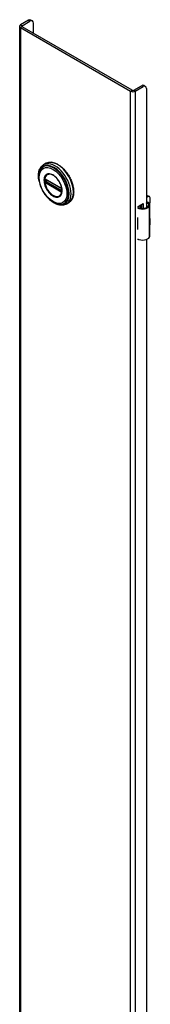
# Model space of a CAD drawing. Header units: inches. Extents: x 0 to 400, y -11 to 260.
# Tile 48 of 50: x 346.12 to 349.52, y 172.27 to 197.86. Entities that reach past the tile are written whole.
import ezdxf

# ---------------------------------------------------------------- set-up
doc = ezdxf.new("R2010")
doc.units = ezdxf.units.IN
doc.header["$LTSCALE"] = 24.014056
doc.header["$MEASUREMENT"] = 0
doc.layers.add('Visible Edges(ANSI)', color=7, linetype='Continuous', lineweight=25)
doc.layers.add('Visible Tangent Edges(ANSI)', color=7, linetype='Continuous', lineweight=25)

msp = doc.modelspace()

# ---------------------------------------------------------------- linework, layer by layer
at = {"layer": 'Visible Edges(ANSI)'}
for p, q in [((346.3501, 197.8397), (346.1457, 197.7217)), ((346.1846, 197.6993), (346.389, 197.8173)), ((346.4515, 197.8235), (346.4126, 197.8459)), ((346.4774, 197.5049), (346.4774, 197.7662)), ((346.1205, 197.6866), (346.1205, 99.707)), ((346.1457, 197.6515), (349.0081, 195.9989)), ((349.047, 196.0214), (346.1846, 197.674)), ((349.0908, 196.0214), (349.2952, 196.1394)), ((349.1297, 195.9989), (349.3341, 196.1169)), ((349.3577, 196.1456), (349.3966, 196.1231)), ((349.4225, 196.0659), (349.4225, 192.9728)), ((346.8081, 194.1239), (346.7441, 194.0869)), ((346.7942, 193.7103), (346.7891, 193.7131)), ((346.7942, 193.7103), (347.2023, 193.4747)), ((347.2092, 193.4669), (346.8012, 193.7025)), ((347.2073, 193.4717), (347.2023, 193.4747)), ((347.2181, 193.4593), (347.2193, 193.4564)), ((347.2182, 193.4141), (347.2182, 193.4514)), ((347.2193, 193.4564), (347.2199, 193.4547)), ((347.2213, 193.441), (347.2213, 193.404)), ((347.2213, 193.404), (347.2212, 193.3981)), ((349.4225, 193.2585), (349.4379, 193.2674)), ((349.4588, 193.2554), (349.4225, 193.2344)), ((349.4773, 193.2713), (349.4982, 193.2593)), ((349.5145, 193.1027), (349.5145, 193.2232)), ((347.3986, 193.101), (347.3346, 193.064)), ((349.2033, 193.0048), (349.3376, 193.0824)), ((349.2033, 192.9731), (349.2033, 193.0048)), ((349.2667, 192.9557), (349.2667, 193.0415)), ((349.2667, 192.9717), (349.2866, 192.9831)), ((349.2866, 192.959), (349.2778, 192.954)), ((349.2866, 193.0529), (349.2866, 192.9529)), ((349.2987, 192.9519), (349.2987, 193.0599)), ((349.3376, 193.0824), (349.3376, 192.952)), ((349.512, 192.2371), (349.512, 193.0408)), ((349.1877, 192.7131), (349.1877, 192.6817)), ((349.5145, 192.5482), (349.5145, 192.6687)), ((349.1877, 192.439), (349.1877, 192.4077)), ((349.2033, 192.1377), (349.2033, 192.1515)), ((349.2178, 192.1461), (349.2033, 192.1377)), ((349.4225, 192.1482), (349.4225, 170.213))]:
    msp.add_line(p, q, dxfattribs=at)
at = {"layer": 'Visible Edges(ANSI)', "flags": 128}
for points in [[(346.6265, 193.6583), (346.6197, 193.6929), (346.6148, 193.727), (346.6116, 193.7605), (346.6103, 193.7934), (346.6108, 193.8254), (346.6132, 193.8565), (346.6175, 193.8865), (346.6238, 193.9154), (346.632, 193.9429), (346.6422, 193.9691), (346.6543, 193.9936), (346.6685, 194.0164), (346.6846, 194.0373), (346.7027, 194.0562), (346.7225, 194.0727), (346.7441, 194.0869)], [(346.6537, 193.9474), (346.6472, 193.9342), (346.6413, 193.9205), (346.636, 193.9063), (346.6313, 193.8917), (346.6238, 193.8613), (346.6186, 193.8294), (346.6158, 193.7962), (346.6153, 193.7619), (346.6171, 193.7266), (346.6211, 193.6905), (346.6273, 193.6538), (346.6357, 193.6166), (346.6461, 193.5792), (346.6585, 193.5417), (346.6729, 193.5043), (346.6891, 193.4673), (346.707, 193.4308), (346.7267, 193.3949), (346.7479, 193.36), (346.7705, 193.3262), (346.7945, 193.2937), (346.8197, 193.2625), (346.8459, 193.233), (346.8731, 193.2053), (346.9011, 193.1795), (346.9298, 193.1558), (346.9591, 193.1342), (346.9888, 193.1151), (347.0187, 193.0983), (347.0489, 193.0841), (347.0791, 193.0727), (347.1092, 193.064), (347.1242, 193.0607), (347.1391, 193.0582), (347.1539, 193.0565), (347.1686, 193.0555)], [(346.8081, 194.1239), (346.8239, 194.1321), (346.8405, 194.139), (346.8576, 194.1446), (346.8754, 194.1488), (346.8936, 194.1516), (346.9123, 194.153), (346.9314, 194.1531), (346.9508, 194.1518), (346.9706, 194.1492), (346.9905, 194.1453), (347.0107, 194.1401), (347.0311, 194.1336), (347.0515, 194.1259), (347.0721, 194.117), (347.0927, 194.1069), (347.1132, 194.0956), (347.1337, 194.0832), (347.1541, 194.0696), (347.1744, 194.0551), (347.1945, 194.0394), (347.2143, 194.0228), (347.2339, 194.0052), (347.2532, 193.9868), (347.2721, 193.9674), (347.2907, 193.9472), (347.3088, 193.9263), (347.3264, 193.9046), (347.3434, 193.8822), (347.36, 193.8592), (347.3759, 193.8357), (347.3912, 193.8116), (347.4059, 193.7871), (347.4198, 193.7621), (347.433, 193.7368), (347.4454, 193.7113), (347.4571, 193.6854), (347.4679, 193.6595), (347.4779, 193.6334), (347.487, 193.6072), (347.4952, 193.5811), (347.5025, 193.555), (347.5088, 193.5291), (347.5143, 193.5033), (347.5187, 193.4778), (347.5222, 193.4526), (347.5247, 193.4278), (347.5262, 193.4033), (347.5267, 193.3794), (347.5262, 193.3559), (347.5247, 193.3331), (347.5222, 193.3108), (347.5186, 193.2892), (347.514, 193.2684), (347.5084, 193.2483), (347.5018, 193.229), (347.4942, 193.2106), (347.4856, 193.1932), (347.476, 193.1767), (347.4654, 193.1612), (347.4539, 193.1468), (347.4414, 193.1335), (347.428, 193.1214), (347.4137, 193.1106), (347.3986, 193.101)], [(346.7891, 193.7131), (346.7873, 193.714), (346.786, 193.7143)], [(346.8012, 193.7025), (346.8002, 193.703), (346.7998, 193.7031)], [(347.1915, 193.3005), (347.2001, 193.3141), (347.2074, 193.3294), (347.2133, 193.3462), (347.2178, 193.3644), (347.2208, 193.384), (347.2222, 193.4048), (347.2221, 193.4266), (347.2205, 193.4492), (347.2173, 193.4726), (347.2126, 193.4966), (347.2063, 193.5209), (347.1987, 193.5454), (347.1896, 193.5699), (347.1791, 193.5944), (347.1674, 193.6185), (347.1545, 193.642), (347.1405, 193.665), (347.1255, 193.6872), (347.1096, 193.7085), (347.0929, 193.7286), (347.0755, 193.7475), (347.0575, 193.765), (347.0391, 193.7811), (347.0205, 193.7955), (347.0017, 193.8083), (346.9828, 193.8193), (346.9641, 193.8284), (346.9457, 193.8356), (346.9276, 193.8408), (346.9101, 193.8441), (346.8933, 193.8454), (346.8773, 193.8448)], [(347.2073, 193.4717), (347.2106, 193.4692), (347.214, 193.4656)], [(347.2182, 193.4514), (347.2176, 193.4553), (347.2155, 193.4602), (347.2123, 193.4644), (347.2092, 193.4669)], [(347.214, 193.4656), (347.2162, 193.4626), (347.2181, 193.4593)], [(347.218, 193.4127), (347.2181, 193.413), (347.2182, 193.4141)], [(347.3346, 193.064), (347.3116, 193.0525), (347.2873, 193.0436), (347.262, 193.0374), (347.2358, 193.0338), (347.2089, 193.033), (347.1816, 193.0347), (347.1539, 193.039), (347.1259, 193.0456), (347.0978, 193.0546), (347.0697, 193.0659), (347.0415, 193.0794), (347.0135, 193.0949), (346.9857, 193.1125), (346.9583, 193.132), (346.9312, 193.1534), (346.9046, 193.1765)], [(347.2212, 193.3981), (347.2209, 193.3957), (347.2207, 193.3947)], [(349.4698, 193.1027), (349.468, 193.1037), (349.4661, 193.1047), (349.4642, 193.1057), (349.4623, 193.1065), (349.4603, 193.1073), (349.4583, 193.108), (349.4562, 193.1086), (349.4541, 193.1091), (349.452, 193.1095), (349.4499, 193.1098), (349.4478, 193.11), (349.4457, 193.1101), (349.4436, 193.11), (349.4416, 193.1099), (349.4395, 193.1097), (349.4374, 193.1093), (349.4354, 193.1089), (349.4334, 193.1083), (349.4315, 193.1077), (349.4296, 193.107), (349.4277, 193.1062), (349.4259, 193.1053), (349.4241, 193.1044), (349.4225, 193.1033)], [(349.4225, 193.0918), (349.424, 193.0923), (349.4256, 193.0926), (349.4271, 193.0929), (349.4287, 193.0931), (349.4302, 193.0932), (349.4318, 193.0933), (349.4333, 193.0934), (349.4348, 193.0933), (349.4363, 193.0932), (349.4378, 193.093), (349.4393, 193.0928), (349.4408, 193.0925), (349.4423, 193.0921), (349.4439, 193.0917), (349.4454, 193.0912), (349.4469, 193.0906), (349.4484, 193.09), (349.4498, 193.0894), (349.4513, 193.0886), (349.4527, 193.0878), (349.4541, 193.087), (349.4555, 193.0861), (349.4568, 193.0851), (349.4581, 193.0841)]]:
    msp.add_lwpolyline(points, dxfattribs=at)
at = {"layer": 'Visible Edges(ANSI)'}
for centre, major_axis, start_param, end_param in [((346.3501, 197.7377), (0.0625, 0.1083), 0, 0.7853982), ((346.389, 197.7152), (0.0625, 0.1083), 5.4977871, 7.0685835), ((346.2065, 197.6866), (-0.086, 0), 5.4977871, 7.0685835), ((346.2065, 197.6866), (-0.031, 0), 5.4977871, 7.0685835), ((349.0689, 196.034), (0.086, 0), 3.9269908, 5.4977871), ((349.0689, 196.034), (0.031, 0), 3.9269908, 5.4977871), ((349.2952, 196.0373), (0.0625, 0.1083), 0, 0.7853982), ((349.3341, 196.0148), (0.0625, 0.1083), 5.4977871, 7.0685835), ((349.4379, 193.2031), (0.0394, 0.0682), 0, 0.7853982), ((349.4588, 193.1911), (0.0394, 0.0682), 5.4977871, 7.0685835), ((349.3171, 193.0479), (0.1969, 0), 3.9833715, 5.9647502), ((349.3171, 193.0479), (0.1673, 0), 3.9641341, 5.9647502), ((349.3545, 193.0408), (0.128, 0), 5.9647502, 6.9099467), ((349.3545, 193.0408), (0.1575, 0), 5.9647502, 7.0321027), ((349.4588, 193.0705), (-0.0394, -0.0682), 1.8110116, 2.3561945), ((349.3171, 192.7987), (0.1969, 0), 3.9833715, 3.9951945), ((349.248, 192.7217), (-0.0917, 0), 0.8282349, 0.8536019), ((349.4588, 192.6366), (-0.0394, -0.0682), 2.3561945, 2.6586496), ((349.248, 192.479), (0.0917, 0), 3.9698275, 3.9951945), ((349.3171, 192.4934), (-0.1969, 0), 0.8417789, 0.8536019), ((349.4588, 192.516), (-0.0394, -0.0682), 2.0537393, 2.3561945), ((349.3171, 192.2442), (0.1969, 0), 3.9833715, 5.9647502), ((349.3545, 192.2371), (0.1575, 0), 5.9647502, 6.2831853)]:
    msp.add_ellipse(centre, major_axis=major_axis, ratio=0.5773503, start_param=start_param, end_param=end_param, dxfattribs=at)
at = {"layer": 'Visible Tangent Edges(ANSI)'}
for p, q in [((346.3501, 197.8397), (346.389, 197.8173)), ((346.1457, 197.7217), (346.1846, 197.6993)), ((346.1846, 197.674), (346.1457, 197.6515)), ((346.1457, 197.6515), (346.1457, 99.6719)), ((346.1846, 197.6993), (346.1846, 197.674)), ((349.0081, 195.9989), (349.047, 196.0214)), ((349.0081, 98.0193), (349.0081, 195.9989)), ((349.0908, 196.0214), (349.1297, 195.9989)), ((349.1297, 195.9989), (349.1297, 98.0193)), ((349.2952, 196.1394), (349.3341, 196.1169)), ((346.7774, 193.6994), (346.7773, 193.7052)), ((346.7863, 193.6613), (346.7863, 193.6985)), ((347.2002, 193.4792), (346.7922, 193.7148)), ((346.7989, 193.6989), (346.8035, 193.7012)), ((346.7989, 193.6616), (346.7989, 193.6989)), ((346.8354, 193.6827), (346.7989, 193.6616)), ((346.7992, 193.706), (347.2073, 193.4704)), ((346.8058, 193.6496), (346.8493, 193.6747)), ((346.7773, 193.6562), (346.7774, 193.6621)), ((346.7957, 193.631), (346.7906, 193.6339)), ((346.7922, 193.6219), (347.2002, 193.3863)), ((347.2038, 193.3954), (346.7957, 193.631)), ((347.2073, 193.4033), (346.7992, 193.6389)), ((347.2139, 193.414), (346.8058, 193.6496)), ((347.2182, 193.4169), (347.2139, 193.414)), ((347.2202, 193.448), (347.2202, 193.4107)), ((347.2088, 193.3924), (347.2038, 193.3954)), ((347.2208, 193.3856), (347.221, 193.3867)), ((349.4379, 193.2674), (349.4588, 193.2554)), ((349.4581, 193.0841), (349.4698, 193.1027)), ((349.504, 192.2087), (349.504, 193.0123)), ((349.1877, 192.6817), (349.1877, 192.439))]:
    msp.add_line(p, q, dxfattribs=at)
at = {"layer": 'Visible Tangent Edges(ANSI)', "flags": 128}
for points in [[(346.7532, 193.6828), (346.7549, 193.6497), (346.7598, 193.615), (346.768, 193.5794), (346.7792, 193.5434), (346.7935, 193.5073), (346.8104, 193.4718), (346.8299, 193.4374), (346.8516, 193.4046), (346.8753, 193.3737), (346.9005, 193.3452), (346.9271, 193.3195), (346.9544, 193.2972), (346.9823, 193.2784), (347.0102, 193.2633), (347.0378, 193.252), (347.0648, 193.2448), (347.0908, 193.2419), (347.1153, 193.2434), (347.138, 193.2492), (347.1585, 193.2592), (347.1767, 193.2732), (347.1924, 193.2909), (347.2052, 193.3121), (347.215, 193.3368), (347.2216, 193.3644), (347.2248, 193.3947), (347.2247, 193.427), (347.2214, 193.4609), (347.2148, 193.4961), (347.2051, 193.5319), (347.1923, 193.5681), (347.1766, 193.604), (347.1583, 193.639), (347.1376, 193.6727), (347.1149, 193.7046), (347.0905, 193.7343), (347.0646, 193.7613), (347.0376, 193.7853), (347.0099, 193.806), (346.9819, 193.8231), (346.954, 193.8363), (346.9266, 193.8455), (346.9001, 193.8503), (346.8749, 193.8509), (346.8513, 193.8473), (346.8296, 193.8395), (346.8102, 193.8275), (346.7933, 193.8116), (346.7791, 193.7919), (346.7679, 193.7689), (346.7597, 193.7428), (346.7548, 193.7139), (346.7532, 193.6828)], [(346.7644, 193.6817), (346.7646, 193.693), (346.7653, 193.704), (346.7663, 193.7148), (346.7678, 193.7252), (346.7697, 193.7353), (346.772, 193.7451), (346.7748, 193.7545), (346.7779, 193.7635), (346.7815, 193.7722), (346.7855, 193.7804), (346.7898, 193.7882), (346.7946, 193.7955), (346.7997, 193.8024), (346.8052, 193.8089), (346.811, 193.8148), (346.8172, 193.8202), (346.8236, 193.8252), (346.8305, 193.8296), (346.8376, 193.8334), (346.845, 193.8368), (346.8527, 193.8396), (346.8606, 193.8418), (346.8689, 193.8435), (346.8773, 193.8447)], [(347.1913, 193.3006), (347.1775, 193.2847), (347.1616, 193.2718), (347.1437, 193.2622), (347.124, 193.2559), (347.1027, 193.2531), (347.0801, 193.254), (347.0565, 193.2583), (347.0322, 193.2661), (347.0074, 193.2772), (346.9825, 193.2913), (346.9578, 193.3085), (346.9334, 193.3285), (346.9097, 193.3513), (346.8871, 193.3764), (346.8657, 193.4035), (346.8458, 193.4323), (346.8277, 193.4625), (346.8115, 193.4938), (346.7974, 193.5257), (346.7857, 193.5578), (346.7765, 193.5899), (346.7698, 193.6215), (346.7658, 193.6523), (346.7644, 193.6817)], [(346.7696, 193.6997), (346.7695, 193.6982), (346.7695, 193.6967), (346.7694, 193.6952), (346.7694, 193.6937), (346.7694, 193.6922), (346.7693, 193.6907), (346.7693, 193.6892), (346.7693, 193.6876), (346.7693, 193.6861), (346.7693, 193.6846), (346.7693, 193.683), (346.7693, 193.6815), (346.7693, 193.68), (346.7693, 193.6784), (346.7693, 193.6769), (346.7693, 193.6753), (346.7693, 193.6737), (346.7693, 193.6722), (346.7694, 193.6706), (346.7694, 193.6691), (346.7694, 193.6675), (346.7695, 193.6659), (346.7695, 193.6644), (346.7696, 193.6628)], [(346.7698, 193.7054), (346.7698, 193.7052), (346.7698, 193.705), (346.7697, 193.7047), (346.7697, 193.7045), (346.7697, 193.7043), (346.7697, 193.704), (346.7697, 193.7038), (346.7697, 193.7035), (346.7697, 193.7033), (346.7697, 193.7031), (346.7697, 193.7028), (346.7697, 193.7026), (346.7696, 193.7024), (346.7696, 193.7021), (346.7696, 193.7019), (346.7696, 193.7016), (346.7696, 193.7014), (346.7696, 193.7012), (346.7696, 193.7009), (346.7696, 193.7007), (346.7696, 193.7005), (346.7696, 193.7002), (346.7696, 193.7), (346.7696, 193.6997)], [(346.7716, 193.7155), (346.7715, 193.7151), (346.7713, 193.7147), (346.7712, 193.7144), (346.7711, 193.714), (346.771, 193.7136), (346.7709, 193.7132), (346.7708, 193.7128), (346.7707, 193.7124), (346.7706, 193.712), (346.7705, 193.7116), (346.7705, 193.7112), (346.7704, 193.7108), (346.7703, 193.7103), (346.7702, 193.7099), (346.7702, 193.7095), (346.7701, 193.709), (346.77, 193.7086), (346.77, 193.7081), (346.7699, 193.7077), (346.7699, 193.7072), (346.7699, 193.7068), (346.7698, 193.7063), (346.7698, 193.7059), (346.7698, 193.7054)], [(346.7724, 193.718), (346.7724, 193.7179), (346.7724, 193.7178), (346.7723, 193.7177), (346.7723, 193.7176), (346.7723, 193.7175), (346.7722, 193.7174), (346.7722, 193.7173), (346.7721, 193.7172), (346.7721, 193.7171), (346.7721, 193.717), (346.772, 193.7169), (346.772, 193.7168), (346.772, 193.7167), (346.7719, 193.7166), (346.7719, 193.7165), (346.7719, 193.7164), (346.7718, 193.7163), (346.7718, 193.7161), (346.7717, 193.716), (346.7717, 193.7159), (346.7717, 193.7158), (346.7716, 193.7157), (346.7716, 193.7156), (346.7716, 193.7155)], [(346.7776, 193.7201), (346.7774, 193.7201), (346.7771, 193.7201), (346.7769, 193.72), (346.7767, 193.72), (346.7764, 193.7199), (346.7762, 193.7199), (346.776, 193.7198), (346.7757, 193.7198), (346.7755, 193.7197), (346.7753, 193.7196), (346.7751, 193.7195), (346.7748, 193.7195), (346.7746, 193.7194), (346.7744, 193.7193), (346.7742, 193.7192), (346.774, 193.7191), (346.7738, 193.719), (346.7736, 193.7188), (346.7734, 193.7187), (346.7732, 193.7186), (346.773, 193.7185), (346.7728, 193.7183), (346.7726, 193.7182), (346.7724, 193.718)], [(346.7773, 193.7052), (346.7773, 193.7055), (346.7773, 193.7058), (346.7773, 193.7061), (346.7773, 193.7064), (346.7774, 193.7068), (346.7774, 193.7071), (346.7774, 193.7074), (346.7775, 193.7077), (346.7776, 193.7079), (346.7776, 193.7082), (346.7777, 193.7085), (346.7778, 193.7088), (346.7779, 193.7091), (346.778, 193.7093), (346.7781, 193.7096), (346.7782, 193.7098), (346.7783, 193.7101), (346.7785, 193.7103), (346.7786, 193.7106), (346.7787, 193.7108), (346.7789, 193.711), (346.779, 193.7112), (346.7792, 193.7114), (346.7793, 193.7116)], [(346.7774, 193.6621), (346.7774, 193.6637), (346.7775, 193.6653), (346.7775, 193.6668), (346.7775, 193.6684), (346.7775, 193.6699), (346.7775, 193.6715), (346.7775, 193.673), (346.7775, 193.6746), (346.7775, 193.6761), (346.7775, 193.6777), (346.7776, 193.6792), (346.7776, 193.6808), (346.7776, 193.6823), (346.7775, 193.6839), (346.7775, 193.6854), (346.7775, 193.687), (346.7775, 193.6885), (346.7775, 193.6901), (346.7775, 193.6916), (346.7775, 193.6932), (346.7775, 193.6947), (346.7775, 193.6963), (346.7774, 193.6978), (346.7774, 193.6994)], [(346.787, 193.7177), (346.7866, 193.7179), (346.7862, 193.7181), (346.7858, 193.7183), (346.7854, 193.7185), (346.7849, 193.7187), (346.7845, 193.7189), (346.7841, 193.719), (346.7837, 193.7192), (346.7833, 193.7193), (346.7829, 193.7195), (346.7825, 193.7196), (346.7821, 193.7197), (346.7817, 193.7198), (346.7813, 193.7199), (346.781, 193.72), (346.7806, 193.72), (346.7802, 193.7201), (346.7798, 193.7201), (346.7794, 193.7201), (346.7791, 193.7202), (346.7787, 193.7202), (346.7783, 193.7202), (346.778, 193.7201), (346.7776, 193.7201)], [(346.7793, 193.7116), (346.7794, 193.7117), (346.7794, 193.7118), (346.7795, 193.7118), (346.7795, 193.7119), (346.7796, 193.7119), (346.7796, 193.712), (346.7797, 193.7121), (346.7797, 193.7121), (346.7798, 193.7122), (346.7798, 193.7122), (346.7799, 193.7123), (346.7799, 193.7123), (346.78, 193.7124), (346.78, 193.7124), (346.7801, 193.7125), (346.7802, 193.7125), (346.7802, 193.7126), (346.7803, 193.7126), (346.7803, 193.7127), (346.7804, 193.7127), (346.7804, 193.7128), (346.7805, 193.7128), (346.7805, 193.7129), (346.7806, 193.7129)], [(346.7806, 193.7129), (346.7807, 193.713), (346.7808, 193.7131), (346.781, 193.7132), (346.7811, 193.7133), (346.7812, 193.7134), (346.7814, 193.7135), (346.7815, 193.7136), (346.7816, 193.7136), (346.7818, 193.7137), (346.7819, 193.7138), (346.7821, 193.7138), (346.7822, 193.7139), (346.7824, 193.714), (346.7825, 193.714), (346.7827, 193.7141), (346.7828, 193.7141), (346.783, 193.7142), (346.7831, 193.7142), (346.7833, 193.7142), (346.7835, 193.7143), (346.7836, 193.7143), (346.7838, 193.7143), (346.784, 193.7143), (346.7841, 193.7144)], [(346.7841, 193.7144), (346.7842, 193.7144), (346.7843, 193.7144), (346.7844, 193.7144), (346.7844, 193.7144), (346.7845, 193.7144), (346.7846, 193.7144), (346.7847, 193.7144), (346.7847, 193.7144), (346.7848, 193.7144), (346.7849, 193.7144), (346.785, 193.7144), (346.785, 193.7144), (346.7851, 193.7144), (346.7852, 193.7144), (346.7853, 193.7144), (346.7854, 193.7144), (346.7854, 193.7144), (346.7855, 193.7144), (346.7856, 193.7144), (346.7857, 193.7144), (346.7858, 193.7143), (346.7858, 193.7143), (346.7859, 193.7143), (346.786, 193.7143)], [(346.7863, 193.6985), (346.7863, 193.6987), (346.7863, 193.699), (346.7863, 193.6993), (346.7863, 193.6995), (346.7863, 193.6998), (346.7863, 193.7), (346.7863, 193.7003), (346.7863, 193.7005), (346.7863, 193.7008), (346.7863, 193.701), (346.7864, 193.7012), (346.7864, 193.7015), (346.7864, 193.7017), (346.7864, 193.7019), (346.7865, 193.7022), (346.7865, 193.7024), (346.7865, 193.7026), (346.7865, 193.7029), (346.7866, 193.7031), (346.7866, 193.7033), (346.7866, 193.7035), (346.7867, 193.7037), (346.7867, 193.7039), (346.7867, 193.7041)], [(346.7867, 193.7041), (346.7868, 193.7043), (346.7868, 193.7044), (346.7868, 193.7046), (346.7869, 193.7047), (346.7869, 193.7049), (346.7869, 193.705), (346.787, 193.7051), (346.787, 193.7053), (346.7871, 193.7054), (346.7871, 193.7055), (346.7872, 193.7057), (346.7872, 193.7058), (346.7873, 193.7059), (346.7874, 193.7061), (346.7874, 193.7062), (346.7875, 193.7063), (346.7876, 193.7064), (346.7876, 193.7065), (346.7877, 193.7066), (346.7878, 193.7067), (346.7879, 193.7068), (346.7879, 193.7069), (346.788, 193.707), (346.7881, 193.7071)], [(346.7922, 193.7148), (346.7919, 193.7149), (346.7917, 193.715), (346.7915, 193.7151), (346.7913, 193.7153), (346.7911, 193.7154), (346.7909, 193.7155), (346.7907, 193.7156), (346.7904, 193.7158), (346.7902, 193.7159), (346.79, 193.716), (346.7898, 193.7161), (346.7896, 193.7162), (346.7894, 193.7164), (346.7891, 193.7165), (346.7889, 193.7166), (346.7887, 193.7167), (346.7885, 193.7169), (346.7883, 193.717), (346.7881, 193.7171), (346.7878, 193.7172), (346.7876, 193.7173), (346.7874, 193.7175), (346.7872, 193.7176), (346.787, 193.7177)], [(346.7906, 193.7086), (346.7908, 193.7086), (346.7909, 193.7087), (346.791, 193.7087), (346.7911, 193.7087), (346.7913, 193.7087), (346.7914, 193.7087), (346.7915, 193.7087), (346.7917, 193.7087), (346.7918, 193.7087), (346.7919, 193.7087), (346.7921, 193.7087), (346.7922, 193.7087), (346.7924, 193.7087), (346.7925, 193.7086), (346.7926, 193.7086), (346.7928, 193.7086), (346.7929, 193.7086), (346.7931, 193.7085), (346.7932, 193.7085), (346.7934, 193.7085), (346.7935, 193.7084), (346.7937, 193.7084), (346.7938, 193.7083), (346.794, 193.7083)], [(346.794, 193.7083), (346.7942, 193.7082), (346.7944, 193.7082), (346.7946, 193.7081), (346.7948, 193.708), (346.795, 193.7079), (346.7952, 193.7079), (346.7954, 193.7078), (346.7956, 193.7077), (346.7958, 193.7076), (346.7961, 193.7075), (346.7963, 193.7074), (346.7965, 193.7073), (346.7967, 193.7072), (346.7969, 193.7071), (346.7972, 193.707), (346.7974, 193.7069), (346.7976, 193.7068), (346.7978, 193.7067), (346.7981, 193.7066), (346.7983, 193.7065), (346.7985, 193.7063), (346.7987, 193.7062), (346.799, 193.7061), (346.7992, 193.706)], [(346.7696, 193.6628), (346.7696, 193.6625), (346.7696, 193.6623), (346.7696, 193.662), (346.7696, 193.6618), (346.7696, 193.6615), (346.7696, 193.6613), (346.7696, 193.661), (346.7696, 193.6608), (346.7696, 193.6605), (346.7696, 193.6603), (346.7696, 193.66), (346.7697, 193.6598), (346.7697, 193.6595), (346.7697, 193.6593), (346.7697, 193.659), (346.7697, 193.6588), (346.7697, 193.6585), (346.7697, 193.6583), (346.7697, 193.658), (346.7697, 193.6577), (346.7697, 193.6575), (346.7698, 193.6572), (346.7698, 193.657), (346.7698, 193.6567)], [(346.7698, 193.6567), (346.7698, 193.6562), (346.7698, 193.6558), (346.7699, 193.6553), (346.7699, 193.6548), (346.77, 193.6543), (346.77, 193.6538), (346.7701, 193.6533), (346.7701, 193.6528), (346.7702, 193.6523), (346.7702, 193.6518), (346.7703, 193.6513), (346.7704, 193.6508), (346.7705, 193.6503), (346.7706, 193.6498), (346.7706, 193.6493), (346.7707, 193.6488), (346.7708, 193.6483), (346.7709, 193.6478), (346.771, 193.6473), (346.7711, 193.6468), (346.7712, 193.6464), (346.7713, 193.6459), (346.7715, 193.6454), (346.7716, 193.6449)], [(346.7716, 193.6449), (346.7716, 193.6448), (346.7716, 193.6446), (346.7717, 193.6445), (346.7717, 193.6443), (346.7717, 193.6442), (346.7718, 193.644), (346.7718, 193.6439), (346.7719, 193.6438), (346.7719, 193.6436), (346.7719, 193.6435), (346.772, 193.6433), (346.772, 193.6432), (346.772, 193.643), (346.7721, 193.6429), (346.7721, 193.6427), (346.7721, 193.6426), (346.7722, 193.6424), (346.7722, 193.6423), (346.7723, 193.6422), (346.7723, 193.642), (346.7723, 193.6419), (346.7724, 193.6417), (346.7724, 193.6416), (346.7724, 193.6414)], [(346.7724, 193.6414), (346.7726, 193.6411), (346.7728, 193.6407), (346.773, 193.6404), (346.7732, 193.64), (346.7734, 193.6397), (346.7736, 193.6393), (346.7738, 193.639), (346.774, 193.6386), (346.7742, 193.6383), (346.7744, 193.6379), (346.7746, 193.6376), (346.7748, 193.6372), (346.7751, 193.6369), (346.7753, 193.6366), (346.7755, 193.6362), (346.7757, 193.6359), (346.776, 193.6356), (346.7762, 193.6353), (346.7764, 193.6349), (346.7767, 193.6346), (346.7769, 193.6343), (346.7771, 193.634), (346.7774, 193.6337), (346.7776, 193.6334)], [(346.7793, 193.6478), (346.7792, 193.6482), (346.779, 193.6485), (346.7789, 193.6489), (346.7787, 193.6492), (346.7786, 193.6496), (346.7785, 193.6499), (346.7783, 193.6503), (346.7782, 193.6506), (346.7781, 193.651), (346.778, 193.6514), (346.7779, 193.6517), (346.7778, 193.6521), (346.7777, 193.6524), (346.7776, 193.6528), (346.7776, 193.6531), (346.7775, 193.6535), (346.7775, 193.6538), (346.7774, 193.6542), (346.7774, 193.6545), (346.7773, 193.6549), (346.7773, 193.6552), (346.7773, 193.6555), (346.7773, 193.6559), (346.7773, 193.6562)], [(346.7776, 193.6334), (346.778, 193.6329), (346.7783, 193.6325), (346.7787, 193.6321), (346.7791, 193.6316), (346.7794, 193.6312), (346.7798, 193.6308), (346.7802, 193.6304), (346.7806, 193.6301), (346.781, 193.6297), (346.7814, 193.6293), (346.7817, 193.6289), (346.7821, 193.6286), (346.7825, 193.6282), (346.7829, 193.6279), (346.7833, 193.6276), (346.7837, 193.6272), (346.7841, 193.6269), (346.7845, 193.6266), (346.785, 193.6263), (346.7854, 193.626), (346.7858, 193.6257), (346.7862, 193.6255), (346.7866, 193.6252), (346.787, 193.625)], [(346.7806, 193.6452), (346.7805, 193.6453), (346.7805, 193.6454), (346.7804, 193.6455), (346.7804, 193.6456), (346.7803, 193.6457), (346.7803, 193.6458), (346.7802, 193.6459), (346.7802, 193.646), (346.7801, 193.6461), (346.78, 193.6463), (346.78, 193.6464), (346.7799, 193.6465), (346.7799, 193.6466), (346.7798, 193.6467), (346.7798, 193.6468), (346.7797, 193.6469), (346.7797, 193.647), (346.7796, 193.6471), (346.7796, 193.6472), (346.7795, 193.6474), (346.7795, 193.6475), (346.7794, 193.6476), (346.7794, 193.6477), (346.7793, 193.6478)], [(346.7841, 193.6396), (346.784, 193.6399), (346.7838, 193.6401), (346.7836, 193.6403), (346.7835, 193.6405), (346.7833, 193.6407), (346.7831, 193.6409), (346.783, 193.6412), (346.7828, 193.6414), (346.7827, 193.6416), (346.7825, 193.6418), (346.7824, 193.6421), (346.7822, 193.6423), (346.7821, 193.6425), (346.7819, 193.6428), (346.7818, 193.643), (346.7816, 193.6432), (346.7815, 193.6435), (346.7814, 193.6437), (346.7812, 193.644), (346.7811, 193.6442), (346.781, 193.6444), (346.7808, 193.6447), (346.7807, 193.6449), (346.7806, 193.6452)], [(346.7906, 193.6339), (346.7903, 193.6341), (346.79, 193.6343), (346.7897, 193.6344), (346.7894, 193.6346), (346.7892, 193.6348), (346.7889, 193.635), (346.7886, 193.6352), (346.7883, 193.6355), (346.788, 193.6357), (346.7878, 193.6359), (346.7875, 193.6361), (346.7872, 193.6364), (346.787, 193.6366), (346.7867, 193.6369), (346.7864, 193.6371), (346.7862, 193.6374), (346.7859, 193.6376), (346.7856, 193.6379), (346.7854, 193.6382), (346.7851, 193.6385), (346.7849, 193.6388), (346.7846, 193.6391), (346.7844, 193.6393), (346.7841, 193.6396)], [(346.7867, 193.6549), (346.7867, 193.6552), (346.7867, 193.6554), (346.7866, 193.6557), (346.7866, 193.656), (346.7866, 193.6562), (346.7865, 193.6565), (346.7865, 193.6567), (346.7865, 193.657), (346.7865, 193.6573), (346.7864, 193.6575), (346.7864, 193.6578), (346.7864, 193.6581), (346.7864, 193.6583), (346.7863, 193.6586), (346.7863, 193.6589), (346.7863, 193.6591), (346.7863, 193.6594), (346.7863, 193.6597), (346.7863, 193.6599), (346.7863, 193.6602), (346.7863, 193.6605), (346.7863, 193.6607), (346.7863, 193.661), (346.7863, 193.6613)], [(346.7881, 193.6503), (346.788, 193.6505), (346.7879, 193.6507), (346.7879, 193.6509), (346.7878, 193.6511), (346.7877, 193.6513), (346.7876, 193.6515), (346.7876, 193.6517), (346.7875, 193.6519), (346.7874, 193.6521), (346.7874, 193.6523), (346.7873, 193.6524), (346.7872, 193.6526), (346.7872, 193.6528), (346.7871, 193.653), (346.7871, 193.6532), (346.787, 193.6534), (346.787, 193.6536), (346.7869, 193.6538), (346.7869, 193.654), (346.7869, 193.6542), (346.7868, 193.6544), (346.7868, 193.6546), (346.7868, 193.6547), (346.7867, 193.6549)], [(346.787, 193.625), (346.7872, 193.6248), (346.7874, 193.6247), (346.7876, 193.6246), (346.7878, 193.6245), (346.7881, 193.6243), (346.7883, 193.6242), (346.7885, 193.6241), (346.7887, 193.6239), (346.7889, 193.6238), (346.7891, 193.6237), (346.7894, 193.6236), (346.7896, 193.6234), (346.7898, 193.6233), (346.79, 193.6232), (346.7902, 193.6231), (346.7904, 193.6229), (346.7907, 193.6228), (346.7909, 193.6227), (346.7911, 193.6225), (346.7913, 193.6224), (346.7915, 193.6223), (346.7917, 193.6222), (346.7919, 193.622), (346.7922, 193.6219)], [(346.794, 193.6424), (346.7938, 193.6426), (346.7937, 193.6427), (346.7935, 193.6428), (346.7934, 193.6429), (346.7932, 193.6431), (346.7931, 193.6432), (346.7929, 193.6433), (346.7928, 193.6435), (346.7926, 193.6436), (346.7925, 193.6437), (346.7924, 193.6439), (346.7922, 193.644), (346.7921, 193.6442), (346.7919, 193.6443), (346.7918, 193.6445), (346.7917, 193.6446), (346.7915, 193.6448), (346.7914, 193.6449), (346.7913, 193.6451), (346.7911, 193.6453), (346.791, 193.6454), (346.7909, 193.6456), (346.7908, 193.6458), (346.7906, 193.6459)], [(346.7992, 193.6389), (346.799, 193.639), (346.7987, 193.6391), (346.7985, 193.6393), (346.7983, 193.6394), (346.7981, 193.6395), (346.7978, 193.6397), (346.7976, 193.6398), (346.7974, 193.64), (346.7972, 193.6401), (346.7969, 193.6403), (346.7967, 193.6404), (346.7965, 193.6406), (346.7963, 193.6407), (346.7961, 193.6409), (346.7958, 193.641), (346.7956, 193.6412), (346.7954, 193.6413), (346.7952, 193.6415), (346.795, 193.6416), (346.7948, 193.6418), (346.7946, 193.642), (346.7944, 193.6421), (346.7942, 193.6423), (346.794, 193.6424)], [(347.2054, 193.4761), (347.2052, 193.4763), (347.205, 193.4764), (347.2048, 193.4765), (347.2045, 193.4766), (347.2043, 193.4768), (347.2041, 193.4769), (347.2039, 193.477), (347.2037, 193.4772), (347.2035, 193.4773), (347.2032, 193.4774), (347.203, 193.4775), (347.2028, 193.4777), (347.2026, 193.4778), (347.2024, 193.4779), (347.2022, 193.478), (347.2019, 193.4782), (347.2017, 193.4783), (347.2015, 193.4784), (347.2013, 193.4786), (347.2011, 193.4787), (347.2009, 193.4788), (347.2007, 193.4789), (347.2004, 193.4791), (347.2002, 193.4792)], [(347.2148, 193.4677), (347.2144, 193.4682), (347.214, 193.4686), (347.2137, 193.469), (347.2133, 193.4695), (347.2129, 193.4699), (347.2126, 193.4703), (347.2122, 193.4707), (347.2118, 193.471), (347.2114, 193.4714), (347.211, 193.4718), (347.2106, 193.4722), (347.2102, 193.4725), (347.2099, 193.4729), (347.2095, 193.4732), (347.2091, 193.4735), (347.2087, 193.4739), (347.2083, 193.4742), (347.2078, 193.4745), (347.2074, 193.4748), (347.207, 193.4751), (347.2066, 193.4754), (347.2062, 193.4756), (347.2058, 193.4759), (347.2054, 193.4761)], [(347.2073, 193.4704), (347.2075, 193.4702), (347.2077, 193.4701), (347.2079, 193.47), (347.2081, 193.4698), (347.2084, 193.4697), (347.2086, 193.4695), (347.2088, 193.4694), (347.209, 193.4692), (347.2093, 193.4691), (347.2095, 193.4689), (347.2097, 193.4688), (347.2099, 193.4686), (347.2101, 193.4685), (347.2103, 193.4683), (347.2105, 193.4682), (347.2108, 193.468), (347.211, 193.4678), (347.2112, 193.4677), (347.2114, 193.4675), (347.2116, 193.4674), (347.2118, 193.4672), (347.212, 193.467), (347.2122, 193.4669), (347.2124, 193.4667)], [(347.2124, 193.4667), (347.2125, 193.4666), (347.2127, 193.4665), (347.2128, 193.4663), (347.213, 193.4662), (347.2131, 193.4661), (347.2132, 193.466), (347.2134, 193.4658), (347.2135, 193.4657), (347.2137, 193.4655), (347.2138, 193.4654), (347.2139, 193.4653), (347.2141, 193.4651), (347.2142, 193.465), (347.2144, 193.4648), (347.2145, 193.4647), (347.2146, 193.4645), (347.2148, 193.4644), (347.2149, 193.4642), (347.215, 193.464), (347.2152, 193.4639), (347.2153, 193.4637), (347.2154, 193.4635), (347.2155, 193.4634), (347.2157, 193.4632)], [(347.219, 193.4614), (347.2189, 193.4617), (347.2187, 193.462), (347.2185, 193.4622), (347.2184, 193.4625), (347.2182, 193.4628), (347.218, 193.4631), (347.2179, 193.4633), (347.2177, 193.4636), (347.2175, 193.4639), (347.2174, 193.4642), (347.2172, 193.4644), (347.217, 193.4647), (347.2168, 193.465), (347.2166, 193.4652), (347.2165, 193.4655), (347.2163, 193.4657), (347.2161, 193.466), (347.2159, 193.4663), (347.2157, 193.4665), (347.2155, 193.4668), (347.2153, 193.467), (347.2151, 193.4673), (347.215, 193.4675), (347.2148, 193.4677)], [(347.2182, 193.4588), (347.2183, 193.4586), (347.2184, 193.4584), (347.2184, 193.4582), (347.2185, 193.4581), (347.2186, 193.4579), (347.2187, 193.4577), (347.2187, 193.4575), (347.2188, 193.4573), (347.2189, 193.4571), (347.2189, 193.4569), (347.219, 193.4567), (347.2191, 193.4565), (347.2191, 193.4563), (347.2192, 193.4561), (347.2192, 193.4559), (347.2193, 193.4557), (347.2193, 193.4555), (347.2194, 193.4553), (347.2194, 193.4552), (347.2195, 193.455), (347.2195, 193.4548), (347.2195, 193.4546), (347.2196, 193.4544), (347.2196, 193.4542)], [(347.2196, 193.4542), (347.2196, 193.454), (347.2197, 193.4537), (347.2197, 193.4535), (347.2198, 193.4532), (347.2198, 193.4529), (347.2198, 193.4527), (347.2199, 193.4524), (347.2199, 193.4522), (347.2199, 193.4519), (347.22, 193.4516), (347.22, 193.4514), (347.22, 193.4511), (347.22, 193.4509), (347.2201, 193.4506), (347.2201, 193.4503), (347.2201, 193.4501), (347.2201, 193.4498), (347.2201, 193.4495), (347.2202, 193.4493), (347.2202, 193.449), (347.2202, 193.4487), (347.2202, 193.4485), (347.2202, 193.4482), (347.2202, 193.448)], [(347.2202, 193.4107), (347.2202, 193.4105), (347.2202, 193.4102), (347.2202, 193.41), (347.2202, 193.4097), (347.2202, 193.4094), (347.2201, 193.4092), (347.2201, 193.4089), (347.2201, 193.4087), (347.2201, 193.4084), (347.2201, 193.4082), (347.22, 193.408), (347.22, 193.4077), (347.22, 193.4075), (347.22, 193.4072), (347.2199, 193.407), (347.2199, 193.4068), (347.2199, 193.4066), (347.2198, 193.4063), (347.2198, 193.4061), (347.2198, 193.4059), (347.2197, 193.4057), (347.2197, 193.4054), (347.2196, 193.4052), (347.2196, 193.405)], [(347.2002, 193.3863), (347.2004, 193.3862), (347.2007, 193.3861), (347.2009, 193.386), (347.2011, 193.3858), (347.2013, 193.3857), (347.2015, 193.3856), (347.2017, 193.3855), (347.2019, 193.3853), (347.2022, 193.3852), (347.2024, 193.3851), (347.2026, 193.385), (347.2028, 193.3849), (347.203, 193.3847), (347.2032, 193.3846), (347.2035, 193.3845), (347.2037, 193.3844), (347.2039, 193.3843), (347.2041, 193.3841), (347.2043, 193.384), (347.2045, 193.3839), (347.2048, 193.3838), (347.205, 193.3836), (347.2052, 193.3835), (347.2054, 193.3834)], [(347.2054, 193.3834), (347.2058, 193.3832), (347.2062, 193.383), (347.2066, 193.3828), (347.207, 193.3826), (347.2074, 193.3824), (347.2078, 193.3822), (347.2082, 193.3821), (347.2087, 193.3819), (347.2091, 193.3818), (347.2095, 193.3816), (347.2099, 193.3815), (347.2103, 193.3814), (347.2106, 193.3813), (347.211, 193.3812), (347.2114, 193.3811), (347.2118, 193.3811), (347.2122, 193.381), (347.2126, 193.381), (347.2129, 193.381), (347.2133, 193.3809), (347.2137, 193.3809), (347.214, 193.3809), (347.2144, 193.381), (347.2148, 193.381)], [(347.2124, 193.4009), (347.2122, 193.4009), (347.212, 193.401), (347.2118, 193.4011), (347.2116, 193.4012), (347.2114, 193.4012), (347.2112, 193.4013), (347.211, 193.4014), (347.2108, 193.4015), (347.2105, 193.4016), (347.2103, 193.4017), (347.2101, 193.4018), (347.2099, 193.4019), (347.2097, 193.402), (347.2095, 193.4021), (347.2093, 193.4022), (347.209, 193.4023), (347.2088, 193.4024), (347.2086, 193.4025), (347.2084, 193.4026), (347.2082, 193.4028), (347.2079, 193.4029), (347.2077, 193.403), (347.2075, 193.4031), (347.2073, 193.4033)], [(347.2152, 193.3908), (347.215, 193.3907), (347.2147, 193.3907), (347.2145, 193.3907), (347.2142, 193.3907), (347.214, 193.3907), (347.2137, 193.3908), (347.2135, 193.3908), (347.2132, 193.3908), (347.2129, 193.3909), (347.2127, 193.3909), (347.2124, 193.391), (347.2121, 193.391), (347.2119, 193.3911), (347.2116, 193.3912), (347.2113, 193.3913), (347.211, 193.3914), (347.2108, 193.3915), (347.2105, 193.3916), (347.2102, 193.3917), (347.2099, 193.3919), (347.2096, 193.392), (347.2094, 193.3921), (347.2091, 193.3923), (347.2088, 193.3924)], [(347.2157, 193.4005), (347.2155, 193.4005), (347.2154, 193.4005), (347.2153, 193.4005), (347.2152, 193.4005), (347.215, 193.4004), (347.2149, 193.4004), (347.2148, 193.4004), (347.2146, 193.4004), (347.2145, 193.4004), (347.2144, 193.4004), (347.2142, 193.4005), (347.2141, 193.4005), (347.2139, 193.4005), (347.2138, 193.4005), (347.2137, 193.4005), (347.2135, 193.4005), (347.2134, 193.4006), (347.2132, 193.4006), (347.2131, 193.4006), (347.213, 193.4007), (347.2128, 193.4007), (347.2127, 193.4008), (347.2125, 193.4008), (347.2124, 193.4009)], [(347.2148, 193.381), (347.215, 193.381), (347.2152, 193.381), (347.2155, 193.3811), (347.2157, 193.3811), (347.216, 193.3812), (347.2162, 193.3812), (347.2164, 193.3813), (347.2167, 193.3813), (347.2169, 193.3814), (347.2171, 193.3815), (347.2173, 193.3816), (347.2175, 193.3816), (347.2178, 193.3817), (347.218, 193.3818), (347.2182, 193.3819), (347.2184, 193.382), (347.2186, 193.3822), (347.2188, 193.3823), (347.219, 193.3824), (347.2192, 193.3825), (347.2194, 193.3827), (347.2196, 193.3828), (347.2198, 193.3829), (347.2199, 193.3831)], [(347.2188, 193.3922), (347.2186, 193.3921), (347.2185, 193.392), (347.2184, 193.3919), (347.2182, 193.3918), (347.2181, 193.3917), (347.218, 193.3916), (347.2178, 193.3916), (347.2177, 193.3915), (347.2176, 193.3914), (347.2174, 193.3913), (347.2173, 193.3913), (347.2171, 193.3912), (347.217, 193.3912), (347.2168, 193.3911), (347.2167, 193.391), (347.2165, 193.391), (347.2164, 193.391), (347.2162, 193.3909), (347.216, 193.3909), (347.2159, 193.3908), (347.2157, 193.3908), (347.2155, 193.3908), (347.2154, 193.3908), (347.2152, 193.3908)], [(347.2196, 193.405), (347.2196, 193.4049), (347.2195, 193.4047), (347.2195, 193.4046), (347.2195, 193.4044), (347.2194, 193.4043), (347.2194, 193.4041), (347.2193, 193.404), (347.2193, 193.4039), (347.2192, 193.4037), (347.2192, 193.4036), (347.2191, 193.4035), (347.2191, 193.4033), (347.219, 193.4032), (347.2189, 193.4031), (347.2189, 193.403), (347.2188, 193.4028), (347.2187, 193.4027), (347.2187, 193.4026), (347.2186, 193.4025), (347.2185, 193.4024), (347.2184, 193.4023), (347.2184, 193.4022), (347.2183, 193.4021), (347.2182, 193.402)], [(347.2199, 193.3934), (347.2199, 193.3934), (347.2198, 193.3933), (347.2198, 193.3933), (347.2197, 193.3932), (347.2197, 193.3931), (347.2197, 193.3931), (347.2196, 193.393), (347.2196, 193.393), (347.2195, 193.3929), (347.2195, 193.3929), (347.2194, 193.3928), (347.2194, 193.3928), (347.2193, 193.3927), (347.2193, 193.3927), (347.2192, 193.3926), (347.2192, 193.3926), (347.2191, 193.3925), (347.2191, 193.3925), (347.219, 193.3924), (347.219, 193.3924), (347.2189, 193.3923), (347.2189, 193.3923), (347.2188, 193.3922), (347.2188, 193.3922)], [(347.2207, 193.3947), (347.2206, 193.3947), (347.2206, 193.3946), (347.2206, 193.3946), (347.2206, 193.3945), (347.2205, 193.3944), (347.2205, 193.3944), (347.2205, 193.3943), (347.2204, 193.3943), (347.2204, 193.3942), (347.2204, 193.3942), (347.2203, 193.3941), (347.2203, 193.394), (347.2203, 193.394), (347.2203, 193.3939), (347.2202, 193.3939), (347.2202, 193.3938), (347.2202, 193.3938), (347.2201, 193.3937), (347.2201, 193.3937), (347.2201, 193.3936), (347.22, 193.3936), (347.22, 193.3935), (347.22, 193.3935), (347.2199, 193.3934)], [(347.2199, 193.3831), (347.22, 193.3832), (347.22, 193.3833), (347.22, 193.3834), (347.2201, 193.3835), (347.2201, 193.3836), (347.2202, 193.3837), (347.2202, 193.3838), (347.2202, 193.3839), (347.2203, 193.384), (347.2203, 193.3841), (347.2203, 193.3842), (347.2204, 193.3843), (347.2204, 193.3844), (347.2204, 193.3845), (347.2205, 193.3846), (347.2205, 193.3847), (347.2205, 193.3848), (347.2206, 193.3849), (347.2206, 193.385), (347.2206, 193.3851), (347.2207, 193.3853), (347.2207, 193.3854), (347.2207, 193.3855), (347.2208, 193.3856)]]:
    msp.add_lwpolyline(points, dxfattribs=at)
at = {"layer": 'Visible Tangent Edges(ANSI)'}
for centre, major_axis, ratio, start_param, end_param in [((347.0393, 193.5755), (0.2953, -0.5114), 0.5773503, 0, 3.1415927), ((347.1034, 193.6124), (-0.2953, 0.5114), 0.5773503, 3.1415927, 6.2831853), ((347.0124, 193.5599), (0.2805, -0.4858), 0.5773503, 5.5128728, 10.1950905), ((347.0049, 193.5556), (-0.274, 0.4746), 0.5773503, 2.7922362, 6.6325418), ((346.7602, 193.6868), (0.00984, 0), 0.5773503, 3.9269908, 5.1579502), ((346.7745, 193.7048), (-0.00984, -0.00028), 0.5831536, 1.0281859, 1.8560104), ((346.7744, 193.7107), (-0.00984, -0.00028), 0.5927845, 1.0708953, 1.8574509), ((346.7775, 193.7201), (-0.00759, 0.00627), 0.7616592, 1.4055477, 2.3355763), ((346.9962, 193.5506), (-0.1599, 0.277), 0.5773503, 5.5125396, 6.921441), ((346.7794, 193.722), (-0.0063, 0.00756), 0.8124523, 1.4311277, 2.4783252), ((346.7802, 193.6997), (0.00984, 0.00024), 0.5918896, 0.8344053, 1.8602075), ((346.7803, 193.6939), (0.00984, 0), 0.5773503, 0.9265057, 1.8728012), ((346.7846, 193.7241), (0.0009, -0.0098), 0.7889745, 5.0615561, 6.1087537), ((346.7811, 193.7031), (0.00804, -0.00568), 0.7889745, 1.2216292, 2.276839), ((346.7837, 193.7046), (-0.0009, 0.0098), 0.7889745, 5.0615561, 6.1087537), ((346.7922, 193.703), (0.00984, 0), 0.5773503, 4.0680983, 5.4628806), ((346.7939, 193.7217), (-0.00481, -0.00858), 0.5855254, 5.4905538, 6.2831853), ((346.7941, 193.6996), (-0.00493, 0.00853), 0.5766475, 6.023109, 6.5432616), ((346.7991, 193.691), (-0.0099, 0.0171), 0.5766475, 6.1542512, 6.4121194), ((346.7991, 193.7188), (-0.00492, -0.00852), 0.5773503, 5.4977871, 6.2831853), ((346.7872, 193.7037), (0.00473, 0.00863), 0.5613395, 5.5484169, 5.9115648), ((346.7923, 193.7008), (0.00492, 0.00852), 0.5773503, 5.6388947, 5.895546), ((346.8061, 193.695), (-0.00545, 0.00825), 0.5738685, 0.0764913, 0.7504269), ((346.8061, 193.7111), (-0.00492, -0.00852), 0.5773503, 5.6388947, 6.2831853), ((346.7745, 193.6676), (-0.00984, 0.00028), 0.571197, 1.0614234, 1.8892479), ((346.7744, 193.6615), (-0.00984, 0.00027), 0.5613947, 1.1035676, 1.8901232), ((346.7775, 193.6493), (-0.00892, -0.00416), 0.2170654, 0.7428986, 1.6729272), ((346.7794, 193.6455), (-0.00879, -0.00442), 0.0811662, 0.6178224, 1.66502), ((346.9962, 193.5506), (0.1599, -0.277), 0.5773503, 4.0741333, 6.921441), ((346.7802, 193.6509), (-0.00984, 0.00023), 0.5624063, 4.0033907, 5.0291928), ((346.7803, 193.6567), (0.00984, 0), 0.5773503, 0.9265057, 1.8728012), ((346.7846, 193.6374), (-0.00768, -0.00616), 0.2102045, 4.6042543, 5.6514519), ((346.7811, 193.6463), (-0.00917, -0.00357), 0.2102045, 3.7733261, 4.8285359), ((346.7837, 193.6419), (0.00768, 0.00616), 0.2102045, 4.6042543, 5.6514519), ((346.7922, 193.6658), (0.00984, 0), 0.5773503, 4.0680983, 5.4628806), ((346.7939, 193.629), (0.00503, 0.00846), 0.5690577, 1.3133319, 2.3632244), ((346.7941, 193.6509), (-0.00492, 0.00852), 0.5780539, 1.31072, 1.8308726), ((346.7991, 193.6538), (0.0098, -0.017), 0.5780539, 4.5834549, 4.8413231), ((346.7872, 193.6388), (0.00472, 0.00864), 0.5624063, 4.4347366, 5.4213873), ((346.7991, 193.6259), (0.00492, 0.00852), 0.5773503, 1.2975577, 2.3561945), ((346.7923, 193.636), (0.00492, 0.00852), 0.5773503, 4.4391504, 5.3566796), ((346.8061, 193.6578), (-0.00492, 0.00852), 0.6197342, 0.7860072, 2.3555855), ((346.8061, 193.6417), (-0.00492, -0.00852), 0.5773503, 3.9618974, 5.3566796), ((347.2072, 193.4832), (-0.00492, -0.00852), 0.5773503, 5.4977871, 6.2831853), ((347.2124, 193.4801), (-0.00503, -0.00846), 0.5690578, 5.504817, 6.2831853), ((347.2004, 193.4652), (-0.00492, -0.00852), 0.5773503, 2.497302, 2.7409556), ((347.2141, 193.4755), (-0.00492, -0.00852), 0.5773503, 5.6388947, 6.2831853), ((347.2141, 193.4061), (-0.00492, -0.00852), 0.5773503, 3.9618974, 5.3566796), ((347.2053, 193.4623), (-0.00511, -0.00841), 0.5929563, 2.4323705, 2.5541911), ((347.2217, 193.4718), (-0.00768, -0.00616), 0.2102045, 5.6514519, 6.2831853), ((347.2141, 193.4222), (0.00442, -0.00885), 0.5738685, 5.5327584, 6.206694), ((347.2087, 193.4592), (-0.00768, -0.00616), 0.2102045, 2.5098592, 2.5283998), ((347.2122, 193.4583), (0.00492, -0.00852), 0.5780539, 1.31072, 1.8308726), ((347.2072, 193.4554), (-0.0098, 0.017), 0.5780539, 4.5834549, 4.8413231), ((347.2269, 193.4637), (-0.00879, -0.00442), 0.0811662, 0, 0.4836395), ((347.2112, 193.4548), (0.00917, 0.00357), 0.2102045, 0.6135006, 0.6317335), ((347.2281, 193.4514), (-0.00984, 0), 0.5773503, 0, 0.6442907), ((347.2281, 193.4141), (-0.00984, 0), 0.5773503, 0, 0.6442907), ((347.2286, 193.4597), (-0.00927, -0.00332), 0.1523606, 0, 0.2377003), ((347.2122, 193.4503), (0.00984, 0.00022), 0.5929563, 0.6497952, 0.7092222), ((347.2123, 193.4445), (-0.00984, 0), 0.5773503, 3.6986062, 3.7858833), ((347.2123, 193.4073), (-0.00984, 0), 0.5773503, 3.5606793, 3.7858833), ((347.2311, 193.4412), (-0.00984, -0.00009), 0.5963652, 0.0333102, 0.0520692), ((347.2072, 193.3903), (0.00492, 0.00852), 0.5773503, 1.2975577, 2.3561945), ((347.2004, 193.4004), (0.00492, 0.00852), 0.5773503, 4.4391504, 5.3566796), ((347.2124, 193.3874), (0.00481, 0.00858), 0.5855253, 1.2990686, 2.3489612), ((347.2053, 193.3975), (-0.00512, -0.0084), 0.5918896, 1.3205366, 2.3071873), ((347.2217, 193.385), (-0.0009, 0.0098), 0.7889745, 0.8727659, 1.9199634), ((347.2087, 193.3965), (0.0009, -0.0098), 0.7889745, 0.8727659, 1.9199634), ((347.2122, 193.4095), (0.00493, -0.00853), 0.5766475, 6.023109, 6.5432616), ((347.2072, 193.4182), (0.0099, -0.0171), 0.5766475, 6.1542512, 6.4121194), ((347.2269, 193.3871), (-0.0063, 0.00756), 0.8124523, 0.3839302, 1.4311277), ((347.2112, 193.398), (0.00804, -0.00568), 0.7889745, 0.1664194, 1.2216292), ((347.2286, 193.3889), (-0.00793, 0.00583), 0.826364, 0.1817384, 1.1117669), ((347.2122, 193.4015), (-0.00984, 0.00021), 0.5613395, 3.5577361, 3.8763611), ((347.231, 193.3979), (-0.00984, 0.00023), 0.5582351, 0, 0.3764733), ((347.2311, 193.4039), (-0.00984, 0.00009), 0.5579854, 0, 0.4189218)]:
    msp.add_ellipse(centre, major_axis=major_axis, ratio=ratio, start_param=start_param, end_param=end_param, dxfattribs=at)
msp.add_ellipse((346.9892, 193.5465), major_axis=(0.2563, -0.4439), ratio=0.5773503, dxfattribs=at)

doc.saveas('drawing.dxf')
